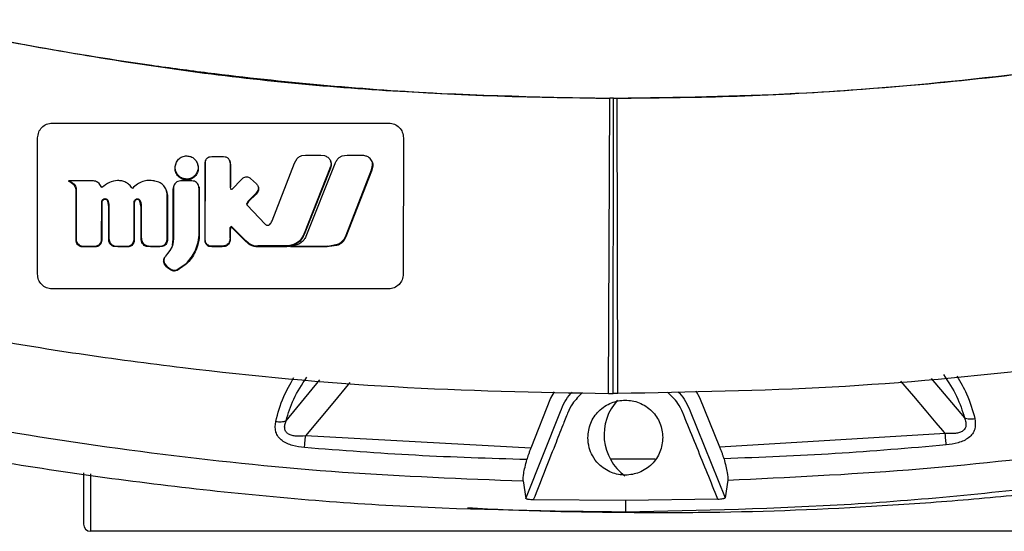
# Model space of a CAD drawing. Header units: millimetres. Extents: x 15 to 415, y 5 to 292.
# Tile 19 of 30: x 183 to 197, y 212 to 219. Entities that reach past the tile are written whole.
import ezdxf

# ---------------------------------------------------------------- set-up
doc = ezdxf.new("R2010")
doc.units = ezdxf.units.MM

msp = doc.modelspace()

# ---------------------------------------------------------------- linework, layer by layer
at = {"color": 7, "linetype": 'Continuous', "lineweight": 25}
for p, q in [((191.1804, 213.7774), (191.1997, 217.8566)), ((191.2497, 217.8583), (191.1997, 217.8584)), ((191.2453, 213.7773), (191.2497, 217.8579)), ((191.2497, 217.8583), (191.2998, 217.8583)), ((191.3102, 213.7773), (191.2998, 217.855)), ((183.4908, 217.5146), (188.1444, 217.5146)), ((183.2873, 215.4272), (183.2894, 217.3109)), ((188.3454, 217.3109), (188.3433, 215.427)), ((185.6056, 216.9597), (185.6063, 216.9741)), ((185.6063, 216.9741), (185.6087, 216.9815)), ((185.6081, 216.967), (185.6087, 216.9815)), ((185.613, 217.0009), (185.6102, 216.9915)), ((185.6733, 217.0507), (185.6974, 217.0525)), ((185.6974, 217.0525), (185.8588, 217.0524)), ((185.8588, 217.0524), (185.883, 217.0504)), ((185.9472, 216.9829), (185.9451, 216.9871)), ((186.84, 216.9612), (186.879, 217.0273)), ((186.9426, 217.0654), (186.9905, 217.0703)), ((186.9905, 217.0703), (187.2018, 217.0702)), ((187.2018, 217.0702), (187.2532, 217.0649)), ((187.3419, 216.977), (187.3397, 216.9842)), ((187.4925, 217.0562), (187.4532, 217.0329)), ((187.5696, 217.0687), (187.4925, 217.0562)), ((187.7615, 217.0686), (187.5696, 217.0687)), ((185.1981, 216.9493), (185.1955, 216.9403)), ((185.6037, 215.8864), (185.6056, 216.9597)), ((185.6056, 216.9597), (185.6081, 216.967)), ((185.6063, 215.8948), (185.6081, 216.967)), ((185.9507, 216.9446), (185.9506, 216.6352)), ((185.9532, 216.9419), (185.9507, 216.9446)), ((185.9532, 216.9419), (185.9531, 216.6322)), ((186.5302, 216.1638), (186.84, 216.9612)), ((187.3353, 216.9017), (186.9738, 215.9888)), ((187.3373, 216.8918), (186.9752, 215.9771)), ((187.398, 216.9525), (186.9966, 215.9468)), ((187.3378, 216.9082), (187.3353, 216.9017)), ((187.3373, 216.8918), (187.3353, 216.9017)), ((187.3399, 216.8984), (187.3373, 216.8918)), ((187.3399, 216.8984), (187.3378, 216.9082)), ((187.9031, 216.8517), (187.5502, 215.9409)), ((187.553, 215.9635), (187.9033, 216.8675)), ((187.9215, 216.9191), (187.9031, 216.8517)), ((187.9033, 216.8675), (187.9031, 216.8517)), ((187.9033, 216.8675), (187.9196, 216.9345)), ((187.9196, 216.9345), (187.9215, 216.9191)), ((183.7226, 216.7192), (183.7165, 216.713)), ((184.0261, 216.7192), (183.7226, 216.7192)), ((184.0607, 216.7173), (184.0261, 216.7192)), ((184.1414, 216.6778), (184.1175, 216.6977)), ((184.3984, 216.7197), (184.3965, 216.7197)), ((184.9109, 216.7144), (184.9008, 216.7164)), ((185.2709, 216.7168), (185.2635, 216.7166)), ((185.4213, 216.7167), (185.2709, 216.7168)), ((185.9733, 216.5986), (186.1123, 216.7416)), ((186.1123, 216.7416), (186.131, 216.7581)), ((186.2238, 216.7567), (186.2328, 216.7489)), ((186.2328, 216.7489), (186.3131, 216.6745)), ((183.8222, 216.6165), (183.8193, 216.61)), ((183.8211, 216.5927), (183.8193, 216.61)), ((183.8199, 215.9026), (183.8211, 216.5927)), ((183.8237, 216.5987), (183.8211, 216.5927)), ((183.8222, 216.6165), (183.8237, 216.5987)), ((183.8237, 216.5987), (183.8225, 215.9148)), ((184.1783, 216.6266), (184.1414, 216.6778)), ((185.0709, 216.5784), (185.0687, 216.5856)), ((185.0699, 216.5784), (185.0831, 216.5129)), ((185.1632, 215.9324), (185.1643, 216.5978)), ((185.1643, 216.5978), (185.1661, 216.6225)), ((185.1667, 216.6045), (185.1643, 216.5978)), ((185.1667, 216.6045), (185.1657, 215.9423)), ((185.1683, 216.6292), (185.1661, 216.6225)), ((185.1683, 216.6292), (185.1667, 216.6045)), ((185.1719, 216.6456), (185.169, 216.6357)), ((185.5191, 216.636), (185.5168, 216.644)), ((185.5218, 216.6011), (185.5192, 216.6335)), ((185.5192, 216.6335), (185.5211, 216.6276)), ((185.5211, 216.6276), (185.5242, 216.5952)), ((185.5217, 216.0108), (185.5218, 216.6011)), ((185.5218, 216.6011), (185.5242, 216.5952)), ((185.5242, 216.5952), (185.5241, 216.002)), ((185.964, 216.5933), (185.9644, 216.5982)), ((186.3333, 216.581), (186.3046, 216.5411)), ((186.3371, 216.5746), (186.3095, 216.534)), ((186.3131, 216.6745), (186.3201, 216.6676)), ((186.3371, 216.5746), (186.3333, 216.581)), ((186.3411, 216.6253), (186.3389, 216.6326)), ((184.1744, 216.4155), (184.1747, 216.4267)), ((184.1747, 216.4267), (184.1771, 216.4177)), ((184.2125, 216.4697), (184.2149, 216.4598)), ((184.242, 216.4648), (184.2445, 216.4532)), ((184.2594, 216.4337), (184.2582, 216.4474)), ((184.2719, 216.3609), (184.2594, 216.4337)), ((184.6566, 216.4674), (184.6601, 216.4581)), ((184.6934, 216.4597), (184.702, 216.4493)), ((184.6934, 216.4597), (184.6965, 216.4471)), ((184.7041, 216.4353), (184.6965, 216.4471)), ((184.702, 216.4493), (184.7041, 216.4353)), ((184.7201, 216.3545), (184.7041, 216.4353)), ((185.0812, 216.5095), (185.0808, 216.5198)), ((185.0808, 216.5198), (185.0831, 216.5129)), ((185.081, 215.9201), (185.0812, 216.5095)), ((185.0812, 216.5095), (185.0837, 216.5024)), ((185.0831, 216.5129), (185.0837, 216.5024)), ((185.0837, 216.5024), (185.0834, 215.9117)), ((186.2063, 216.4291), (186.1831, 216.3961)), ((186.3046, 216.5411), (186.2016, 216.4365)), ((186.2063, 216.4291), (186.2016, 216.4365)), ((186.3095, 216.534), (186.2063, 216.4291)), ((186.3095, 216.534), (186.3046, 216.5411)), ((184.1741, 215.9068), (184.1744, 216.4155)), ((184.1744, 216.4155), (184.1768, 216.4064)), ((184.1768, 216.4064), (184.1765, 215.8965)), ((184.1771, 216.4177), (184.1768, 216.4064)), ((184.2713, 215.9164), (184.2719, 216.3609)), ((184.2744, 216.3761), (184.2719, 216.3609)), ((184.2744, 216.3761), (184.2738, 215.9326)), ((184.6229, 215.9133), (184.623, 216.4222)), ((184.623, 216.423), (184.6255, 216.4144)), ((184.6255, 216.4144), (184.6253, 215.9041)), ((184.7197, 215.9201), (184.7201, 216.3545)), ((184.7225, 216.3707), (184.7201, 216.3545)), ((184.7225, 216.3707), (184.7221, 215.9373)), ((186.1831, 216.3961), (186.1802, 216.4027)), ((186.1811, 216.3885), (186.186, 216.3813)), ((186.186, 216.3813), (186.4356, 216.1166)), ((185.9497, 215.9435), (185.9498, 216.0537)), ((185.9522, 216.0375), (185.9498, 216.0537)), ((185.9522, 216.0375), (185.952, 215.9271)), ((185.9621, 216.07), (185.9522, 216.0375)), ((185.9621, 216.07), (185.9625, 216.0836)), ((185.9658, 216.077), (185.9621, 216.07)), ((185.9625, 216.0836), (185.9675, 216.0884)), ((185.9658, 216.077), (185.9668, 216.0844)), ((185.9668, 216.0844), (185.9675, 216.0884)), ((186.1384, 215.9057), (185.968, 216.0768)), ((185.9693, 216.0878), (186.1394, 215.9168)), ((186.4356, 216.1166), (186.4397, 216.1126)), ((183.8225, 215.9148), (183.8199, 215.9026)), ((183.8215, 215.8811), (183.8199, 215.9026)), ((183.8239, 215.8933), (183.8215, 215.8811)), ((183.8225, 215.9148), (183.8239, 215.8933)), ((184.1741, 215.9068), (184.1765, 215.8965)), ((184.2738, 215.9326), (184.2713, 215.9164)), ((184.6227, 215.9032), (184.6229, 215.9133)), ((184.6227, 215.9032), (184.6251, 215.8938)), ((184.6229, 215.9133), (184.6253, 215.9041)), ((184.6253, 215.9041), (184.6251, 215.8938)), ((184.7221, 215.9373), (184.7197, 215.9201)), ((185.0801, 215.8996), (185.081, 215.9201)), ((185.0801, 215.8996), (185.0827, 215.8911)), ((185.081, 215.9201), (185.0834, 215.9117)), ((185.0834, 215.9117), (185.0827, 215.8911)), ((185.1534, 215.8295), (185.1629, 215.9086)), ((185.1654, 215.9187), (185.1561, 215.8398)), ((185.1629, 215.9086), (185.1632, 215.9324)), ((185.1629, 215.9086), (185.1654, 215.9187)), ((185.1657, 215.9423), (185.1632, 215.9324)), ((185.1656, 215.9423), (185.1654, 215.9187)), ((185.5216, 215.9996), (185.5217, 216.0108)), ((185.5217, 216.0108), (185.5241, 216.002)), ((185.5217, 215.9997), (185.5241, 215.9907)), ((185.5241, 216.002), (185.5241, 215.9907)), ((185.6037, 215.8864), (185.6063, 215.8948)), ((185.9497, 215.9304), (185.9497, 215.9435)), ((185.952, 215.9271), (185.9497, 215.9435)), ((185.9497, 215.9304), (185.952, 215.914)), ((185.952, 215.9271), (185.952, 215.914)), ((186.1384, 215.9057), (186.1394, 215.9168)), ((186.1488, 215.8946), (186.1384, 215.9057)), ((186.1394, 215.9168), (186.1497, 215.9059)), ((186.1488, 215.8946), (186.1497, 215.9059)), ((186.9738, 215.9888), (186.9606, 215.9594)), ((186.9617, 215.9477), (186.9606, 215.9594)), ((186.9752, 215.9771), (186.9617, 215.9477)), ((186.9752, 215.9771), (186.9738, 215.9888)), ((187.553, 215.9635), (187.5502, 215.9409)), ((183.9078, 215.8142), (183.9269, 215.8136)), ((183.9078, 215.8142), (183.9078, 215.8028)), ((183.9272, 215.8023), (183.9078, 215.8028)), ((183.9269, 215.8136), (184.0811, 215.8137)), ((183.9269, 215.8136), (183.9272, 215.8023)), ((184.0839, 215.8025), (183.9272, 215.8023)), ((184.0811, 215.8137), (184.0839, 215.8025)), ((184.2866, 215.8698), (184.2861, 215.854)), ((184.347, 215.8196), (184.3973, 215.8139)), ((184.347, 215.8196), (184.3498, 215.807)), ((184.4006, 215.8027), (184.3498, 215.807)), ((184.3973, 215.8139), (184.5215, 215.814)), ((184.3973, 215.8139), (184.4006, 215.8027)), ((184.5251, 215.8027), (184.4006, 215.8027)), ((184.5215, 215.814), (184.5444, 215.8156)), ((184.5215, 215.814), (184.5251, 215.8027)), ((184.5478, 215.8046), (184.5251, 215.8027)), ((184.5444, 215.8156), (184.5478, 215.8046)), ((184.739, 215.866), (184.7392, 215.8494)), ((184.7918, 215.8226), (184.8512, 215.8144)), ((184.7918, 215.8226), (184.7954, 215.8095)), ((184.8555, 215.8031), (184.7954, 215.8095)), ((184.8512, 215.8144), (184.9754, 215.8145)), ((184.8512, 215.8144), (184.8555, 215.8031)), ((184.9799, 215.8032), (184.8555, 215.8031)), ((184.9754, 215.8145), (185.0084, 215.8179)), ((184.9754, 215.8145), (184.9799, 215.8032)), ((185.0128, 215.8072), (184.9799, 215.8032)), ((185.0084, 215.8179), (185.0128, 215.8072)), ((185.117, 215.7525), (185.0856, 215.7118)), ((185.1467, 215.8076), (185.117, 215.7525)), ((185.1561, 215.8398), (185.1467, 215.8076)), ((185.4649, 215.7447), (185.4704, 215.7562)), ((185.4724, 215.7462), (185.4668, 215.7345)), ((185.4704, 215.7562), (185.4724, 215.7462)), ((185.6577, 215.8103), (185.6615, 215.8205)), ((185.6989, 215.8037), (185.6577, 215.8103)), ((185.7029, 215.8148), (185.6615, 215.8205)), ((185.6989, 215.8037), (185.7029, 215.8148)), ((185.8353, 215.8041), (185.6989, 215.8037)), ((185.8392, 215.8152), (185.7029, 215.8148)), ((185.8353, 215.8041), (185.8392, 215.8152)), ((185.8829, 215.8094), (185.8353, 215.8041)), ((185.8864, 215.8219), (185.8392, 215.8152)), ((185.8829, 215.8094), (185.8864, 215.8219)), ((185.9295, 215.8405), (185.9302, 215.8561)), ((186.3346, 215.805), (186.3353, 215.8161)), ((186.7357, 215.8051), (186.3346, 215.805)), ((186.7358, 215.8162), (186.3353, 215.8161)), ((186.7357, 215.8051), (186.7358, 215.8162)), ((186.8033, 215.816), (186.7862, 215.805)), ((187.287, 215.805), (186.7862, 215.805)), ((186.8033, 215.816), (187.3004, 215.816)), ((187.4255, 215.8236), (187.287, 215.805)), ((187.3004, 215.816), (187.287, 215.805)), ((187.3004, 215.816), (187.4366, 215.8397)), ((187.4366, 215.8397), (187.4255, 215.8236)), ((187.4436, 215.8295), (187.4255, 215.8236)), ((187.4366, 215.8397), (187.4531, 215.8467)), ((187.4531, 215.8467), (187.4436, 215.8295)), ((185.0364, 215.6339), (185.033, 215.6227)), ((185.0415, 215.6501), (185.0383, 215.6411)), ((185.0856, 215.7118), (185.0572, 215.6764)), ((185.0346, 215.6049), (185.0326, 215.5934)), ((185.0433, 215.5629), (185.0326, 215.5934)), ((185.0346, 215.6049), (185.0443, 215.5747)), ((185.0443, 215.5747), (185.0433, 215.5629)), ((185.0691, 215.5291), (185.0433, 215.5629)), ((185.0443, 215.5747), (185.0696, 215.5408)), ((185.0696, 215.5408), (185.0691, 215.5291)), ((185.085, 215.5152), (185.0691, 215.5291)), ((185.0696, 215.5408), (185.0856, 215.5266)), ((185.0856, 215.5266), (185.085, 215.5152)), ((185.1349, 215.4818), (185.085, 215.5152)), ((185.0856, 215.5266), (185.1349, 215.493)), ((185.1349, 215.493), (185.145, 215.4878)), ((185.1349, 215.493), (185.1349, 215.4818)), ((185.1452, 215.4767), (185.1349, 215.4818)), ((185.145, 215.4878), (185.1452, 215.4767)), ((185.2134, 215.4873), (185.2176, 215.4889)), ((185.2134, 215.4873), (185.2162, 215.477)), ((185.3309, 215.5555), (185.2161, 215.477)), ((185.2162, 215.477), (185.2176, 215.4889)), ((185.2176, 215.4889), (185.33, 215.5665)), ((185.33, 215.5665), (185.3402, 215.5754)), ((185.3414, 215.5646), (185.3309, 215.5555)), ((185.3402, 215.5754), (185.3414, 215.5646)), ((188.1419, 215.2235), (183.4883, 215.2237)), ((190.3777, 213.7109), (190.1077, 213.0231)), ((190.4279, 213.8013), (190.3778, 213.7108)), ((191.1804, 213.7774), (191.2453, 213.7773)), ((191.3102, 213.7773), (191.2453, 213.7773)), ((192.4455, 213.7193), (192.3951, 213.8095)), ((192.7212, 213.0338), (192.4456, 213.7193)), ((190.0396, 212.3249), (190.5155, 213.5277)), ((192.3086, 213.535), (192.7944, 212.3362)), ((190.1077, 213.0231), (186.9921, 213.19)), ((195.8354, 213.2261), (192.7212, 213.0338)), ((183.9236, 212.679), (183.9236, 211.972)), ((190.001, 212.5685), (190.0396, 212.3249)), ((192.8314, 212.5801), (192.7944, 212.3362)), ((191.4171, 212.2964), (190.1417, 212.3072)), ((192.6924, 212.3176), (191.4171, 212.2964)), ((191.4171, 212.2964), (191.4176, 212.1412)), ((199.6236, 211.872), (184.0236, 211.872))]:
    msp.add_line(p, q, dxfattribs=at)
at = {"color": 8, "linetype": 'Continuous', "lineweight": 25}
for p, q in [((195.6398, 213.986), (196.1027, 213.4398)), ((186.7231, 213.4014), (187.1924, 213.9645)), ((191.2043, 212.872), (191.8269, 212.872)), ((184.0236, 211.872), (184.0236, 212.6646))]:
    msp.add_line(p, q, dxfattribs=at)
at = {"color": 7, "linetype": 'Continuous', "lineweight": 25, "flags": 128}
msp.add_lwpolyline([(185.5035, 216.9403), (185.5022, 216.9448), (185.5009, 216.9492)], dxfattribs=at)
at = {"color": 8, "linetype": 'Continuous', "lineweight": 25, "flags": 128}
for points in [[(187.6064, 213.927), (187.3717, 213.6454), (186.9921, 213.19)], [(195.8354, 213.2261), (195.8034, 213.2638), (195.7128, 213.3708), (195.5709, 213.5383), (195.4001, 213.7397), (195.2227, 213.9491)]]:
    msp.add_lwpolyline(points, dxfattribs=at)
at = {"color": 7, "linetype": 'Continuous', "lineweight": 25}
for centre, radius, start, end in [((191.8236, 213.2071), 0.7042, 137.42404, 233.83267), ((184.0236, 211.972), 0.1, 180, 270)]:
    msp.add_arc(centre, radius, start, end, dxfattribs=at)
for points, knots in [([(181.4035, 218.9445), (181.5309, 218.9166), (182.1678, 218.7772), (183.3201, 218.5535), (184.6079, 218.3476), (185.9004, 218.1753), (187.1972, 218.0358), (188.4979, 217.9417), (189.8322, 217.8773), (190.6463, 217.8674), (191.1997, 217.8607)], [0, 0, 0, 0, 0.0396097, 0.1980702, 0.3565307, 0.4357523, 0.5942128, 0.7526733, 0.8318948, 1, 1, 1, 1]), ([(191.2998, 217.8597), (192.1228, 217.8725), (193.7687, 217.8981), (196.2299, 218.1077), (198.6787, 218.4311), (200.2917, 218.7593), (201.0983, 218.9234)], [0, 0, 0, 0, 0.2500019, 0.5000025, 0.7500019, 1, 1, 1, 1]), ([(181.9743, 218.8088), (182.9871, 218.6209), (185.0155, 218.2446), (188.0998, 217.9257), (190.1661, 217.8796), (191.1997, 217.8566)], [0, 0, 0, 0, 0.3326237, 0.6661627, 1, 1, 1, 1]), ([(200.5289, 218.7867), (199.8205, 218.6519), (198.4536, 218.3918), (196.4591, 218.1306), (194.6083, 217.9622), (192.9042, 217.8706), (191.8177, 217.86), (191.2998, 217.855)], [0, 0, 0, 0, 0.2327957, 0.4491893, 0.6491853, 0.8327877, 1, 1, 1, 1]), ([(183.2894, 217.3109), (183.2924, 217.3374), (183.2984, 217.3902), (183.3442, 217.458), (183.3999, 217.4958), (183.4508, 217.5124), (183.4775, 217.5139), (183.4908, 217.5146)], [0, 0, 0, 0, 0.2503102, 0.4997534, 0.7487008, 0.8751896, 1, 1, 1, 1]), ([(188.1444, 217.5146), (188.1576, 217.5139), (188.1843, 217.5125), (188.2352, 217.4961), (188.2908, 217.4581), (188.3366, 217.3902), (188.3424, 217.3373), (188.3454, 217.3109)], [0, 0, 0, 0, 0.1248864, 0.250704, 0.4999645, 0.7492097, 1, 1, 1, 1]), ([(185.3493, 216.7408), (185.3299, 216.7429), (185.2899, 216.7472), (185.2371, 216.7821), (185.2064, 216.8261), (185.193, 216.8677), (185.1888, 216.9106), (185.199, 216.9636), (185.2338, 217.017), (185.2779, 217.0467), (185.3179, 217.0598), (185.339, 217.0609), (185.3497, 217.0615)], [0, 0, 0, 0, 0.1156663, 0.2377452, 0.3656498, 0.431509, 0.4995938, 0.6243962, 0.749738, 0.8739922, 0.9363324, 1, 1, 1, 1]), ([(185.3497, 217.0615), (185.3689, 217.0595), (185.4086, 217.0552), (185.4614, 217.0207), (185.4923, 216.9767), (185.5059, 216.9349), (185.5102, 216.8919), (185.5, 216.8388), (185.4652, 216.7854), (185.4211, 216.7557), (185.3811, 216.7426), (185.36, 216.7414), (185.3493, 216.7408)], [0, 0, 0, 0, 0.1146809, 0.2364064, 0.3646006, 0.4308834, 0.4995757, 0.6243522, 0.7497476, 0.873755, 0.9361553, 1, 1, 1, 1]), ([(185.6087, 216.9815), (185.6103, 216.9899), (185.6134, 217.0066), (185.628, 217.028), (185.6483, 217.0443), (185.665, 217.0486), (185.6733, 217.0507)], [0, 0, 0, 0, 0.2501354, 0.499631, 0.7495725, 1, 1, 1, 1]), ([(185.883, 217.0504), (185.8887, 217.049), (185.9006, 217.046), (185.9162, 217.0361), (185.9294, 217.0231), (185.9352, 217.0124), (185.9381, 217.007)], [0, 0, 0, 0, 0.2432699, 0.499143, 0.748901, 1, 1, 1, 1]), ([(185.9381, 217.007), (185.9418, 216.9969), (185.9493, 216.9768), (185.9502, 216.9554), (185.9507, 216.9446)], [0, 0, 0, 0, 0.4996494, 1, 1, 1, 1]), ([(185.9386, 217.0038), (185.9428, 216.9941), (185.9515, 216.9744), (185.9526, 216.9529), (185.9532, 216.9419)], [0, 0, 0, 0, 0.49057278, 1, 1, 1, 1]), ([(186.879, 217.0273), (186.888, 217.0362), (186.9061, 217.054), (186.9304, 217.0616), (186.9426, 217.0654)], [0, 0, 0, 0, 0.5002303, 1, 1, 1, 1]), ([(187.2532, 217.0649), (187.2613, 217.0625), (187.2775, 217.0576), (187.2995, 217.0438), (187.3177, 217.0263), (187.3319, 217.0053), (187.3412, 216.9823), (187.3455, 216.9576), (187.345, 216.9324), (187.3402, 216.9164), (187.3378, 216.9082)], [0, 0, 0, 0, 0.1254362, 0.2501919, 0.3812077, 0.5000363, 0.6265505, 0.7499255, 0.8734667, 1, 1, 1, 1]), ([(187.3416, 216.9769), (187.3421, 216.9755), (187.3458, 216.9664), (187.3476, 216.9479), (187.3473, 216.9226), (187.3423, 216.9064), (187.3399, 216.8984)], [0, 0, 0, 0, 0.05385756, 0.36933591, 0.68614322, 1, 1, 1, 1]), ([(187.4532, 217.0329), (187.4418, 217.0213), (187.4188, 216.9976), (187.405, 216.9676), (187.398, 216.9525)], [0, 0, 0, 0, 0.4934657, 1, 1, 1, 1]), ([(187.858, 217.0467), (187.843, 217.053), (187.8122, 217.0662), (187.7787, 217.0678), (187.7615, 217.0686)], [0, 0, 0, 0, 0.4858373, 1, 1, 1, 1]), ([(187.9196, 216.9345), (187.9195, 216.9457), (187.9192, 216.9683), (187.9063, 216.9999), (187.8865, 217.0279), (187.8675, 217.0404), (187.858, 217.0467)], [0, 0, 0, 0, 0.2492171, 0.4993756, 0.750297, 1, 1, 1, 1]), ([(187.9132, 216.9784), (187.9163, 216.97), (187.9236, 216.9509), (187.9222, 216.9305), (187.9215, 216.9191)], [0, 0, 0, 0, 0.4375638, 1, 1, 1, 1]), ([(185.3493, 216.7296), (185.3386, 216.7302), (185.3173, 216.7314), (185.2766, 216.7446), (185.2315, 216.7749), (185.1969, 216.8292), (185.1837, 216.8883), (185.1935, 216.9245), (185.1978, 216.9403)], [0, 0, 0, 0, 0.1057716, 0.2103191, 0.4194818, 0.6290028, 0.8383693, 1, 1, 1, 1]), ([(185.5012, 216.9407), (185.5055, 216.9246), (185.5152, 216.8881), (185.5015, 216.8289), (185.467, 216.7748), (185.4219, 216.7446), (185.3813, 216.7314), (185.36, 216.7302), (185.3493, 216.7296)], [0, 0, 0, 0, 0.1637462, 0.372118, 0.5813717, 0.7903354, 0.8946029, 1, 1, 1, 1]), ([(183.8193, 216.61), (183.8164, 216.6192), (183.8103, 216.6392), (183.7772, 216.678), (183.742, 216.6983), (183.7165, 216.713)], [0, 0, 0, 0, 0.1936759, 0.4161728, 1, 1, 1, 1]), ([(183.7226, 216.7192), (183.7476, 216.7049), (183.7822, 216.6851), (183.814, 216.646), (183.8195, 216.6259), (183.8221, 216.6164)], [0, 0, 0, 0, 0.57860254, 0.8017906, 1, 1, 1, 1]), ([(184.1175, 216.6977), (184.1089, 216.7024), (184.0911, 216.7121), (184.0711, 216.7155), (184.0607, 216.7173)], [0, 0, 0, 0, 0.4796058, 1, 1, 1, 1]), ([(184.3965, 216.7197), (184.396, 216.7197), (184.3563, 216.7181), (184.2744, 216.7013), (184.2108, 216.6518), (184.1783, 216.6266)], [0, 0, 0, 0, 0.00643087, 0.49262253, 1, 1, 1, 1]), ([(184.5983, 216.613), (184.585, 216.63), (184.5596, 216.6624), (184.5099, 216.6976), (184.4552, 216.718), (184.4173, 216.7192), (184.3984, 216.7197)], [0, 0, 0, 0, 0.2734505, 0.5217707, 0.7623982, 1, 1, 1, 1]), ([(184.9008, 216.7164), (184.8736, 216.7196), (184.8201, 216.7258), (184.7397, 216.7085), (184.6637, 216.6713), (184.6208, 216.633), (184.5983, 216.613)], [0, 0, 0, 0, 0.2448356, 0.4820558, 0.7287592, 1, 1, 1, 1]), ([(185.0808, 216.5198), (185.0777, 216.5444), (185.0719, 216.5908), (185.0366, 216.6516), (184.9808, 216.6951), (184.9352, 216.7077), (184.9109, 216.7144)], [0, 0, 0, 0, 0.2646087, 0.4987344, 0.7334632, 1, 1, 1, 1]), ([(185.2635, 216.7166), (185.2517, 216.7149), (185.2283, 216.7115), (185.1985, 216.6915), (185.1764, 216.6634), (185.171, 216.6406), (185.1683, 216.6292)], [0, 0, 0, 0, 0.2502209, 0.4998642, 0.7495083, 1, 1, 1, 1]), ([(185.5192, 216.6335), (185.516, 216.6448), (185.5098, 216.6672), (185.4867, 216.6943), (185.4563, 216.7131), (185.4329, 216.7155), (185.4213, 216.7167)], [0, 0, 0, 0, 0.2503196, 0.5003455, 0.7501557, 1, 1, 1, 1]), ([(186.131, 216.7581), (186.1381, 216.7624), (186.1524, 216.7711), (186.1776, 216.7745), (186.2028, 216.7704), (186.2168, 216.7612), (186.2238, 216.7567)], [0, 0, 0, 0, 0.250107, 0.4996233, 0.749539, 1, 1, 1, 1]), ([(185.9506, 216.6352), (185.951, 216.6284), (185.952, 216.6147), (185.9602, 216.6037), (185.9644, 216.5982)], [0, 0, 0, 0, 0.5002721, 1, 1, 1, 1]), ([(186.3201, 216.6676), (186.325, 216.6615), (186.3346, 216.6493), (186.3411, 216.6265), (186.3415, 216.6029), (186.336, 216.5883), (186.3333, 216.581)], [0, 0, 0, 0, 0.250037, 0.499196, 0.7490691, 1, 1, 1, 1]), ([(186.3406, 216.6251), (186.3411, 216.6236), (186.3443, 216.6147), (186.3441, 216.5968), (186.3394, 216.582), (186.3371, 216.5746)], [0, 0, 0, 0, 0.09590457, 0.54635834, 1, 1, 1, 1]), ([(184.1747, 216.4267), (184.1755, 216.4317), (184.177, 216.4418), (184.1855, 216.4548), (184.1971, 216.4651), (184.2069, 216.4681), (184.2118, 216.4696)], [0, 0, 0, 0, 0.2507348, 0.4994238, 0.7493944, 1, 1, 1, 1]), ([(184.2149, 216.4598), (184.2098, 216.4585), (184.1998, 216.456), (184.1879, 216.4459), (184.1792, 216.4329), (184.1778, 216.4228), (184.1771, 216.4177)], [0, 0, 0, 0, 0.2514264, 0.4998368, 0.7488795, 1, 1, 1, 1]), ([(184.2125, 216.4697), (184.2176, 216.4704), (184.2278, 216.4717), (184.237, 216.4672), (184.2416, 216.465)], [0, 0, 0, 0, 0.50498888, 1, 1, 1, 1]), ([(184.2445, 216.4532), (184.2399, 216.4558), (184.2307, 216.461), (184.2202, 216.4602), (184.2149, 216.4598)], [0, 0, 0, 0, 0.495831, 1, 1, 1, 1]), ([(184.242, 216.4648), (184.2453, 216.4625), (184.2519, 216.4577), (184.2561, 216.4509), (184.2582, 216.4474)], [0, 0, 0, 0, 0.4925007, 1, 1, 1, 1]), ([(184.2594, 216.4337), (184.2576, 216.4375), (184.2541, 216.4451), (184.2476, 216.4505), (184.2445, 216.4532)], [0, 0, 0, 0, 0.5033688, 1, 1, 1, 1]), ([(184.2582, 216.4474), (184.2629, 216.4361), (184.2725, 216.4133), (184.2738, 216.3886), (184.2744, 216.3761)], [0, 0, 0, 0, 0.49476213, 1, 1, 1, 1]), ([(184.623, 216.423), (184.6235, 216.428), (184.6244, 216.4379), (184.6318, 216.4511), (184.6425, 216.462), (184.6519, 216.4656), (184.6566, 216.4674)], [0, 0, 0, 0, 0.2508672, 0.5002625, 0.7494535, 1, 1, 1, 1]), ([(184.6601, 216.4581), (184.6553, 216.4565), (184.6456, 216.4534), (184.6345, 216.4428), (184.6268, 216.4295), (184.6259, 216.4195), (184.6255, 216.4144)], [0, 0, 0, 0, 0.2508509, 0.501047, 0.7479318, 1, 1, 1, 1]), ([(184.6566, 216.4674), (184.6598, 216.4682), (184.6662, 216.4696), (184.6761, 216.4686), (184.6856, 216.4656), (184.6908, 216.4617), (184.6934, 216.4597)], [0, 0, 0, 0, 0.2492554, 0.5008012, 0.7522549, 1, 1, 1, 1]), ([(184.6965, 216.4471), (184.6941, 216.4493), (184.6893, 216.4539), (184.68, 216.4578), (184.67, 216.4597), (184.6634, 216.4586), (184.6601, 216.4581)], [0, 0, 0, 0, 0.24619523, 0.49918879, 0.74988988, 1, 1, 1, 1]), ([(184.702, 216.4493), (184.7081, 216.4368), (184.7202, 216.412), (184.7218, 216.3845), (184.7225, 216.3707)], [0, 0, 0, 0, 0.500273, 1, 1, 1, 1]), ([(186.2016, 216.4365), (186.1969, 216.4315), (186.1876, 216.4217), (186.1827, 216.409), (186.1802, 216.4027)], [0, 0, 0, 0, 0.49995044, 1, 1, 1, 1]), ([(186.1802, 216.4027), (186.1797, 216.4003), (186.1787, 216.3955), (186.1803, 216.3908), (186.1811, 216.3885)], [0, 0, 0, 0, 0.5001859, 1, 1, 1, 1]), ([(186.1831, 216.3961), (186.1823, 216.3937), (186.1808, 216.3889), (186.1822, 216.3841), (186.1829, 216.3817)], [0, 0, 0, 0, 0.505157, 1, 1, 1, 1]), ([(186.4986, 216.114), (186.5052, 216.1215), (186.5184, 216.1364), (186.5263, 216.1547), (186.5302, 216.1638)], [0, 0, 0, 0, 0.499375, 1, 1, 1, 1]), ([(185.9498, 216.0537), (185.9499, 216.0566), (185.9502, 216.0621), (185.9534, 216.0729), (185.9588, 216.0793), (185.9625, 216.0836)], [0, 0, 0, 0, 0.2615164, 0.4994852, 1, 1, 1, 1]), ([(186.4397, 216.1126), (186.4441, 216.1094), (186.453, 216.1031), (186.4694, 216.1009), (186.4856, 216.1042), (186.4943, 216.1107), (186.4986, 216.114)], [0, 0, 0, 0, 0.2500181, 0.4997563, 0.7494282, 1, 1, 1, 1]), ([(183.9078, 215.8028), (183.8973, 215.8045), (183.8764, 215.8078), (183.8498, 215.8258), (183.8294, 215.8505), (183.8241, 215.8709), (183.8215, 215.8811)], [0, 0, 0, 0, 0.2500638, 0.4999306, 0.7492386, 1, 1, 1, 1]), ([(183.8239, 215.8933), (183.8263, 215.8832), (183.8311, 215.8629), (183.8508, 215.838), (183.8768, 215.8198), (183.8975, 215.8161), (183.9078, 215.8142)], [0, 0, 0, 0, 0.2507381, 0.5001165, 0.7499734, 1, 1, 1, 1]), ([(184.0835, 215.8137), (184.0955, 215.8153), (184.1196, 215.8186), (184.1495, 215.8403), (184.17, 215.8709), (184.1728, 215.8948), (184.1741, 215.9068)], [0, 0, 0, 0, 0.2504476, 0.4996527, 0.7490453, 1, 1, 1, 1]), ([(184.1765, 215.8965), (184.1751, 215.8843), (184.1723, 215.86), (184.1513, 215.8291), (184.1208, 215.807), (184.0962, 215.804), (184.0839, 215.8025)], [0, 0, 0, 0, 0.25062785, 0.49982809, 0.74952311, 1, 1, 1, 1]), ([(184.2861, 215.854), (184.2818, 215.8638), (184.2729, 215.8837), (184.2718, 215.9054), (184.2713, 215.9164)], [0, 0, 0, 0, 0.4914919, 1, 1, 1, 1]), ([(184.2738, 215.9326), (184.2742, 215.9216), (184.2752, 215.9), (184.2829, 215.8798), (184.2866, 215.8698)], [0, 0, 0, 0, 0.5096871, 1, 1, 1, 1]), ([(184.5444, 215.8156), (184.5548, 215.8183), (184.5755, 215.8236), (184.6006, 215.8444), (184.6182, 215.8716), (184.6212, 215.8927), (184.6227, 215.9032)], [0, 0, 0, 0, 0.2503459, 0.5003555, 0.7499164, 1, 1, 1, 1]), ([(184.6251, 215.8938), (184.6238, 215.8832), (184.6212, 215.862), (184.6036, 215.8346), (184.5789, 215.8133), (184.5582, 215.8075), (184.5478, 215.8046)], [0, 0, 0, 0, 0.2502472, 0.5002421, 0.7501296, 1, 1, 1, 1]), ([(184.7392, 215.8494), (184.7335, 215.8603), (184.7219, 215.8825), (184.7205, 215.9074), (184.7197, 215.9201)], [0, 0, 0, 0, 0.4903583, 1, 1, 1, 1]), ([(184.7221, 215.9373), (184.7228, 215.9246), (184.724, 215.8998), (184.7341, 215.8771), (184.739, 215.866)], [0, 0, 0, 0, 0.5106146, 1, 1, 1, 1]), ([(185.0084, 215.8179), (185.0177, 215.8208), (185.0363, 215.8267), (185.0585, 215.8463), (185.075, 215.8709), (185.0784, 215.89), (185.0801, 215.8996)], [0, 0, 0, 0, 0.2490419, 0.499378, 0.7495871, 1, 1, 1, 1]), ([(185.0827, 215.8911), (185.0812, 215.8815), (185.0782, 215.8622), (185.0623, 215.8372), (185.0406, 215.8169), (185.0221, 215.8104), (185.0128, 215.8072)], [0, 0, 0, 0, 0.2496934, 0.4992955, 0.7502944, 1, 1, 1, 1]), ([(185.4704, 215.7562), (185.485, 215.794), (185.5155, 215.8723), (185.5196, 215.9563), (185.5217, 215.9997)], [0, 0, 0, 0, 0.4828047, 1, 1, 1, 1]), ([(185.5241, 215.9907), (185.5219, 215.9471), (185.5177, 215.8628), (185.4872, 215.7842), (185.4724, 215.7462)], [0, 0, 0, 0, 0.5170703, 1, 1, 1, 1]), ([(185.6577, 215.8103), (185.65, 215.8136), (185.6347, 215.8204), (185.6176, 215.839), (185.6059, 215.8614), (185.6045, 215.878), (185.6037, 215.8864)], [0, 0, 0, 0, 0.2496792, 0.4994412, 0.7460947, 1, 1, 1, 1]), ([(185.6615, 215.8205), (185.6537, 215.8236), (185.6383, 215.8299), (185.6205, 215.8478), (185.6085, 215.87), (185.607, 215.8866), (185.6063, 215.8948)], [0, 0, 0, 0, 0.2500147, 0.4994396, 0.749207, 1, 1, 1, 1]), ([(185.952, 215.914), (185.9512, 215.9006), (185.9495, 215.8743), (185.9361, 215.8517), (185.9295, 215.8405)], [0, 0, 0, 0, 0.5100202, 1, 1, 1, 1]), ([(185.9497, 215.9304), (185.9489, 215.9174), (185.9475, 215.8913), (185.9359, 215.8678), (185.9302, 215.8561)], [0, 0, 0, 0, 0.5006647, 1, 1, 1, 1]), ([(186.3346, 215.805), (186.317, 215.8058), (186.2814, 215.8073), (186.2141, 215.8337), (186.1748, 215.8703), (186.1488, 215.8946)], [0, 0, 0, 0, 0.2474033, 0.5007969, 1, 1, 1, 1]), ([(186.1497, 215.9059), (186.1778, 215.88), (186.2184, 215.8427), (186.2861, 215.8181), (186.319, 215.8168), (186.3353, 215.8161)], [0, 0, 0, 0, 0.5362503, 0.7714817, 1, 1, 1, 1]), ([(186.9617, 215.9477), (186.9499, 215.9282), (186.9267, 215.8898), (186.8735, 215.8462), (186.8089, 215.8163), (186.7609, 215.8089), (186.7357, 215.8051)], [0, 0, 0, 0, 0.2445536, 0.4813546, 0.727978, 1, 1, 1, 1]), ([(186.9606, 215.9594), (186.9491, 215.9399), (186.9263, 215.9016), (186.8737, 215.8579), (186.8093, 215.8276), (186.7611, 215.8201), (186.7358, 215.8162)], [0, 0, 0, 0, 0.2429029, 0.4789636, 0.7258486, 1, 1, 1, 1]), ([(186.9966, 215.9468), (186.988, 215.9296), (186.9709, 215.8954), (186.9261, 215.8559), (186.8694, 215.8281), (186.8263, 215.8202), (186.8033, 215.816)], [0, 0, 0, 0, 0.2351839, 0.4671801, 0.7165278, 1, 1, 1, 1]), ([(187.5502, 215.9409), (187.545, 215.9286), (187.5348, 215.9045), (187.5104, 215.8733), (187.4801, 215.8474), (187.456, 215.8356), (187.4436, 215.8295)], [0, 0, 0, 0, 0.2521992, 0.4954923, 0.7411088, 1, 1, 1, 1]), ([(187.4531, 215.8467), (187.4752, 215.8615), (187.5196, 215.8911), (187.5419, 215.9393), (187.553, 215.9635)], [0, 0, 0, 0, 0.4988995, 1, 1, 1, 1]), ([(184.3498, 215.807), (184.3432, 215.8088), (184.33, 215.8122), (184.3124, 215.823), (184.2969, 215.8367), (184.2897, 215.8482), (184.2861, 215.854)], [0, 0, 0, 0, 0.24823616, 0.49970375, 0.75039411, 1, 1, 1, 1]), ([(184.2866, 215.8698), (184.2898, 215.8639), (184.2963, 215.852), (184.3108, 215.8375), (184.3276, 215.8259), (184.3405, 215.8217), (184.347, 215.8196)], [0, 0, 0, 0, 0.2496628, 0.5003288, 0.7518123, 1, 1, 1, 1]), ([(184.739, 215.866), (184.7457, 215.8562), (184.7591, 215.8368), (184.7809, 215.8273), (184.7918, 215.8226)], [0, 0, 0, 0, 0.5002995, 1, 1, 1, 1]), ([(184.7954, 215.8095), (184.7841, 215.8135), (184.7615, 215.8214), (184.7467, 215.8401), (184.7392, 215.8494)], [0, 0, 0, 0, 0.4997678, 1, 1, 1, 1]), ([(185.3402, 215.5754), (185.3655, 215.6009), (185.4155, 215.6513), (185.4486, 215.7138), (185.4649, 215.7447)], [0, 0, 0, 0, 0.5067507, 1, 1, 1, 1]), ([(185.9295, 215.8405), (185.9231, 215.8334), (185.9103, 215.819), (185.8921, 215.8126), (185.8829, 215.8094)], [0, 0, 0, 0, 0.500345, 1, 1, 1, 1]), ([(185.9302, 215.8561), (185.9244, 215.8485), (185.9128, 215.8333), (185.8952, 215.8257), (185.8864, 215.8219)], [0, 0, 0, 0, 0.5004212, 1, 1, 1, 1]), ([(185.0326, 215.5934), (185.0319, 215.5983), (185.0305, 215.6081), (185.0321, 215.6178), (185.033, 215.6227)], [0, 0, 0, 0, 0.5025676, 1, 1, 1, 1]), ([(185.033, 215.6227), (185.0348, 215.6302), (185.0387, 215.6459), (185.0481, 215.6592), (185.053, 215.6662)], [0, 0, 0, 0, 0.4771653, 1, 1, 1, 1]), ([(185.0364, 215.6339), (185.0353, 215.6291), (185.0332, 215.6195), (185.0341, 215.6097), (185.0346, 215.6049)], [0, 0, 0, 0, 0.5015695, 1, 1, 1, 1]), ([(185.0572, 215.6764), (185.0523, 215.6695), (185.043, 215.6565), (185.0385, 215.6412), (185.0364, 215.6339)], [0, 0, 0, 0, 0.5250302, 1, 1, 1, 1]), ([(185.4668, 215.7345), (185.4504, 215.7036), (185.4171, 215.6408), (185.3669, 215.5902), (185.3414, 215.5646)], [0, 0, 0, 0, 0.4928901, 1, 1, 1, 1]), ([(185.145, 215.4878), (185.1502, 215.4858), (185.1607, 215.4818), (185.1842, 215.4793), (185.2015, 215.484), (185.2134, 215.4873)], [0, 0, 0, 0, 0.2382984, 0.4780255, 1, 1, 1, 1]), ([(185.2161, 215.477), (185.2045, 215.4735), (185.1869, 215.4683), (185.1623, 215.4704), (185.1509, 215.4746), (185.1452, 215.4767)], [0, 0, 0, 0, 0.4991511, 0.7496639, 1, 1, 1, 1]), ([(183.4883, 215.2237), (183.4617, 215.2269), (183.4086, 215.2333), (183.3421, 215.2808), (183.2962, 215.348), (183.2903, 215.4008), (183.2873, 215.4272)], [0, 0, 0, 0, 0.2500233, 0.499713, 0.7493925, 1, 1, 1, 1]), ([(188.3433, 215.427), (188.3403, 215.4007), (188.3343, 215.348), (188.2885, 215.2803), (188.2327, 215.2426), (188.1818, 215.226), (188.1551, 215.2243), (188.1419, 215.2235)], [0, 0, 0, 0, 0.2497506, 0.499274, 0.7483867, 0.8749771, 1, 1, 1, 1]), ([(179.6357, 215.1464), (180.5659, 214.9409), (182.4394, 214.5269), (185.3071, 214.1106), (188.2272, 213.834), (190.1927, 213.7963), (191.1804, 213.7774)], [0, 0, 0, 0, 0.2452357, 0.49394289, 0.74568446, 1, 1, 1, 1]), ([(202.8578, 215.1216), (201.9278, 214.9182), (200.0544, 214.5084), (197.1865, 214.0982), (194.2652, 213.8276), (192.2987, 213.7941), (191.3102, 213.7773)], [0, 0, 0, 0, 0.2450661, 0.4936995, 0.745491, 1, 1, 1, 1]), ([(186.7231, 213.4014), (186.753, 213.5008), (186.8128, 213.6997), (186.9449, 213.902), (187.011, 214.0032)], [0, 0, 0, 0, 0.499929, 1, 1, 1, 1]), ([(195.81, 214.0392), (195.8769, 213.9385), (196.0106, 213.7373), (196.072, 213.5389), (196.1027, 213.4398)], [0, 0, 0, 0, 0.5000701, 1, 1, 1, 1]), ([(192.8314, 212.5801), (193.6635, 212.619), (195.3279, 212.6967), (197.8125, 212.9732), (200.2829, 213.3559), (201.9096, 213.7161), (202.7229, 213.8961)], [0, 0, 0, 0, 0.24999865, 0.50000431, 0.75000725, 1, 1, 1, 1]), ([(180.0991, 213.8037), (180.9139, 213.6302), (182.5435, 213.2834), (185.017, 212.9209), (187.5037, 212.6647), (189.1686, 212.6006), (190.001, 212.5685)], [0, 0, 0, 0, 0.2499927, 0.4999957, 0.7500014, 1, 1, 1, 1]), ([(179.0451, 213.6002), (180.0609, 213.3715), (182.0922, 212.9141), (185.1848, 212.4676), (188.2957, 212.1826), (190.3772, 212.155), (191.4176, 212.1412)], [0, 0, 0, 0, 0.25008186, 0.50007027, 0.75009284, 1, 1, 1, 1]), ([(190.8954, 213.166), (190.9032, 213.2346), (190.9187, 213.3712), (191.0211, 213.5163), (191.1278, 213.6032), (191.2475, 213.6649), (191.4125, 213.697), (191.5783, 213.6655), (191.7001, 213.6027), (191.8069, 213.515), (191.9076, 213.3709), (191.9235, 213.2369), (191.9314, 213.1702)], [0, 0, 0, 0, 0.1265073, 0.2519467, 0.3164776, 0.3811538, 0.5001071, 0.6209388, 0.6866507, 0.7524977, 0.8768256, 1, 1, 1, 1]), ([(191.4176, 212.1412), (192.458, 212.1635), (194.5391, 212.2082), (197.6476, 212.5185), (200.7364, 212.9903), (202.7639, 213.4643), (203.7779, 213.7013)], [0, 0, 0, 0, 0.24990717, 0.49992972, 0.74991812, 1, 1, 1, 1]), ([(191.8236, 212.131), (192.0231, 212.1317), (193.0205, 212.1354), (194.4167, 212.1857), (196.0088, 212.2965), (197.5978, 212.4447), (199.1814, 212.6478), (200.9405, 212.937), (202.4832, 213.2325), (203.6232, 213.5024), (204.1931, 213.6374)], [0, 0, 0, 0, 0.047903, 0.2395636, 0.3353745, 0.4311854, 0.622846, 0.7186568, 0.8593284, 1, 1, 1, 1]), ([(196.1027, 213.4398), (196.1093, 213.4206), (196.122, 213.3836), (196.1244, 213.3305), (196.1082, 213.2846), (196.071, 213.2515), (196.0203, 213.2319), (195.9414, 213.2188), (195.8783, 213.2232), (195.8354, 213.2261)], [0, 0, 0, 0, 0.14029015, 0.26975447, 0.38862782, 0.50398823, 0.62040762, 0.74204464, 1, 1, 1, 1]), ([(196.2455, 213.43), (196.2511, 213.3798), (196.2594, 213.3047), (196.2161, 213.2177), (196.1629, 213.1639), (196.0936, 213.1235), (195.9912, 213.0847), (195.9064, 213.0731), (195.8504, 213.0653)], [0, 0, 0, 0, 0.2656408, 0.3968422, 0.5251999, 0.6477998, 0.7671354, 1, 1, 1, 1]), ([(196.1027, 213.4398), (196.1129, 213.4363), (196.1333, 213.4294), (196.1689, 213.4248), (196.2067, 213.4244), (196.2326, 213.4281), (196.2455, 213.43)], [0, 0, 0, 0, 0.2500001, 0.5000036, 0.749998, 1, 1, 1, 1]), ([(186.9784, 213.0291), (186.9223, 213.0363), (186.8375, 213.0473), (186.7347, 213.0852), (186.6652, 213.1251), (186.6115, 213.1784), (186.5675, 213.2651), (186.5753, 213.3402), (186.5804, 213.3905)], [0, 0, 0, 0, 0.23286394, 0.3521987, 0.4748008, 0.60315697, 0.73435622, 1, 1, 1, 1]), ([(186.5804, 213.3905), (186.5933, 213.3887), (186.6192, 213.3852), (186.657, 213.3859), (186.6926, 213.3908), (186.7129, 213.3979), (186.7231, 213.4014)], [0, 0, 0, 0, 0.2499995, 0.5000005, 0.7499927, 1, 1, 1, 1]), ([(186.9921, 213.19), (186.9493, 213.1867), (186.8862, 213.1818), (186.8071, 213.1942), (186.7563, 213.2134), (186.7189, 213.2462), (186.7023, 213.2919), (186.7043, 213.3451), (186.7167, 213.3822), (186.7231, 213.4014)], [0, 0, 0, 0, 0.2579557, 0.3795916, 0.496012, 0.6113757, 0.730246, 0.8597104, 1, 1, 1, 1]), ([(186.9784, 213.0291), (186.9793, 213.0392), (186.981, 213.0594), (186.9844, 213.0992), (186.9881, 213.1432), (186.9908, 213.1744), (186.9921, 213.19)], [0, 0, 0, 0, 0.2500048, 0.5000062, 0.7500042, 1, 1, 1, 1]), ([(191.9314, 213.1702), (191.9239, 213.1014), (191.9088, 212.9644), (191.8064, 212.8185), (191.6996, 212.7313), (191.5796, 212.6693), (191.4142, 212.637), (191.2479, 212.6688), (191.1263, 212.7318), (191.0333, 212.8079), (190.9589, 212.908), (190.906, 213.0333), (190.8991, 213.1194), (190.8954, 213.166)], [0, 0, 0, 0, 0.1264441, 0.2517768, 0.316271, 0.380914, 0.4998032, 0.6205416, 0.686053, 0.7516998, 0.8411149, 0.9141163, 1, 1, 1, 1]), ([(195.8504, 213.0653), (195.8494, 213.0755), (195.8475, 213.0957), (195.8438, 213.1354), (195.8397, 213.1794), (195.8368, 213.2105), (195.8354, 213.2261)], [0, 0, 0, 0, 0.24999837, 0.49999595, 0.74999922, 1, 1, 1, 1]), ([(190.0524, 212.8629), (189.5394, 212.8788), (188.5135, 212.9105), (187.4901, 212.9895), (186.9784, 213.0291)], [0, 0, 0, 0, 0.4999668, 1, 1, 1, 1]), ([(190.1077, 213.0231), (190.1018, 213.0079), (190.0901, 212.9776), (190.0745, 212.9339), (190.0611, 212.8939), (190.0553, 212.8732), (190.0524, 212.8629)], [0, 0, 0, 0, 0.2515178, 0.5001764, 0.751832, 1, 1, 1, 1]), ([(192.7779, 212.8741), (192.7749, 212.8843), (192.7689, 212.905), (192.7551, 212.9449), (192.7392, 212.9884), (192.7272, 213.0186), (192.7212, 213.0338)], [0, 0, 0, 0, 0.2481116, 0.4998203, 0.7484661, 1, 1, 1, 1]), ([(195.8504, 213.0653), (195.339, 213.0216), (194.3163, 212.9342), (193.2907, 212.8941), (192.7779, 212.8741)], [0, 0, 0, 0, 0.5000333, 1, 1, 1, 1]), ([(190.001, 212.5685), (190.0008, 212.5971), (190.0003, 212.6546), (190.0349, 212.7932), (190.0524, 212.8629)], [0, 0, 0, 0, 0.4964751, 1, 1, 1, 1]), ([(192.7779, 212.8741), (192.7958, 212.8045), (192.8315, 212.6662), (192.8314, 212.6087), (192.8314, 212.5801)], [0, 0, 0, 0, 0.5035258, 1, 1, 1, 1]), ([(190.1417, 212.3072), (190.1302, 212.3076), (190.1062, 212.3084), (190.0785, 212.3116), (190.0601, 212.315), (190.049, 212.3181), (190.0414, 212.3214), (190.0402, 212.3238), (190.0396, 212.3249)], [0, 0, 0, 0, 0.2240226, 0.4669929, 0.5990116, 0.7281738, 0.863994, 1, 1, 1, 1]), ([(192.6924, 212.3176), (192.7054, 212.3182), (192.7295, 212.3193), (192.7568, 212.3227), (192.7744, 212.3262), (192.7855, 212.3295), (192.7927, 212.3328), (192.7939, 212.3351), (192.7944, 212.3362)], [0, 0, 0, 0, 0.2525256, 0.467043, 0.6032425, 0.7369495, 0.8689155, 1, 1, 1, 1]), ([(189.232, 212.1987), (189.3238, 212.1933), (190.1866, 212.1429), (191.0511, 212.1366), (191.8236, 212.131)], [0, 0, 0, 0, 0.1063928, 1, 1, 1, 1])]:
    msp.add_open_spline(points, degree=3, knots=knots, dxfattribs=at)
at = {"color": 8, "linetype": 'Continuous', "lineweight": 25}
for points, knots in [([(186.5804, 213.3905), (186.6106, 213.5039), (186.6633, 213.7018), (186.7816, 213.9087), (186.8322, 213.9971)], [0, 0, 0, 0, 0.5725291, 1, 1, 1, 1]), ([(195.9979, 214.0177), (196.0458, 213.9354), (196.1622, 213.7352), (196.2146, 213.5431), (196.2455, 213.43)], [0, 0, 0, 0, 0.4113149, 1, 1, 1, 1]), ([(190.8232, 213.7888), (190.7732, 213.7403), (190.6885, 213.6582), (190.6348, 213.5507), (190.6113, 213.4937), (190.5937, 213.4492), (190.572, 213.3945), (190.5187, 213.2599), (190.3779, 212.9041), (190.2417, 212.56), (190.1417, 212.3072)], [0, 0, 0, 0, 0.1262175, 0.2137136, 0.2165073, 0.2388191, 0.3010793, 0.3240465, 0.5033451, 1, 1, 1, 1]), ([(190.5155, 213.5277), (190.5533, 213.6182), (190.5946, 213.7172), (190.6722, 213.7873), (190.6788, 213.7934)], [0, 0, 0, 0, 0.9139492, 1, 1, 1, 1]), ([(192.6924, 212.3176), (192.6445, 212.4358), (192.5008, 212.7904), (192.3444, 213.1766), (192.2322, 213.4533), (192.2147, 213.4962), (192.1912, 213.5532), (192.1347, 213.6646), (192.0469, 213.7483), (191.9951, 213.7976)], [0, 0, 0, 0, 0.2322018, 0.6966046, 0.7585708, 0.7757431, 0.7808765, 0.8709269, 1, 1, 1, 1]), ([(192.1404, 213.8019), (192.148, 213.7951), (192.2273, 213.7249), (192.27, 213.6251), (192.3086, 213.535)], [0, 0, 0, 0, 0.0968167, 1, 1, 1, 1])]:
    msp.add_open_spline(points, degree=3, knots=knots, dxfattribs=at)

doc.saveas('drawing.dxf')
